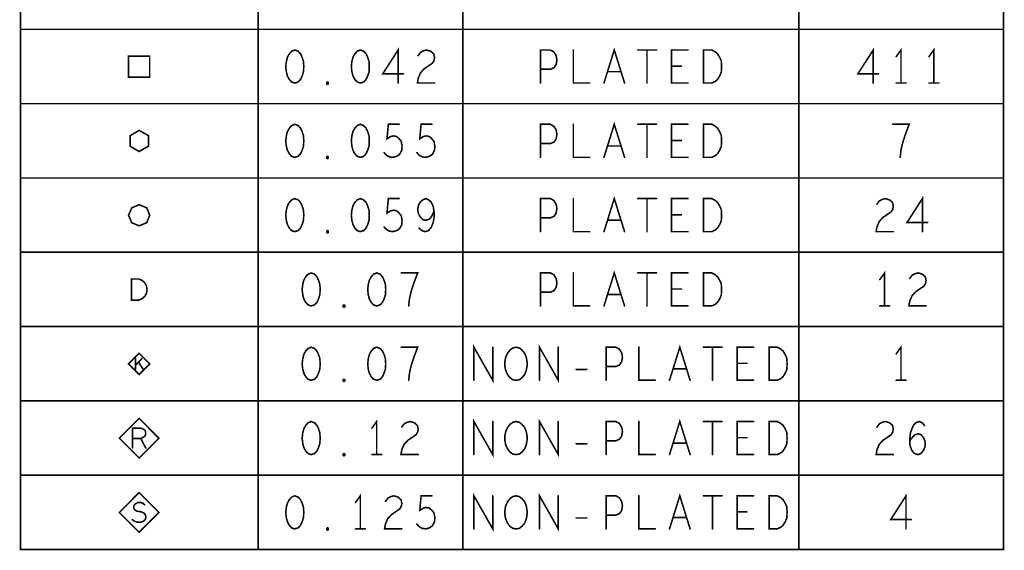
# Model space of a CAD drawing. Extents: x 28 to 61, y 24.9 to 46.
# Tile 22 of 59: x 39.9 to 43.6, y 39.9 to 41.9. Entities that reach past the tile are written whole.
import ezdxf

# ---------------------------------------------------------------- set-up
doc = ezdxf.new("R2010")
doc.units = 0
doc.layers.add('1', color=2, linetype='CONTINUOUS')

msp = doc.modelspace()

# ---------------------------------------------------------------- linework, layer by layer
at = {"layer": '1', "const_width": 0.006}
for points in [[(39.877, 39.91), (43.597, 39.91), (43.597, 44.375), (39.877, 44.375), (39.877, 39.91)], [(40.776, 43.844), (40.776, 39.91)], [(41.551, 39.91), (41.551, 43.844)], [(42.822, 43.844), (42.822, 39.91)], [(43.597, 41.877), (39.877, 41.877)], [(41.306, 41.674), (41.306, 41.799), (41.248, 41.709), (41.326, 41.709)], [(42.085, 41.674), (42.124, 41.799), (42.163, 41.674)], [(43.104, 41.674), (43.104, 41.799), (43.046, 41.709), (43.124, 41.709)], [(43.209, 41.674), (43.209, 41.799), (43.191, 41.774)], [(43.333, 41.674), (43.333, 41.799), (43.315, 41.774)], [(40.286, 41.696), (40.366, 41.696), (40.366, 41.776), (40.286, 41.776), (40.286, 41.696)], [(40.915, 41.799), (40.903, 41.794), (40.894, 41.784), (40.887, 41.771), (40.883, 41.755), (40.881, 41.736), (40.883, 41.717), (40.887, 41.701), (40.894, 41.688), (40.903, 41.678), (40.915, 41.674), (40.928, 41.678), (40.937, 41.688), (40.943, 41.701), (40.948, 41.717), (40.949, 41.736), (40.948, 41.755), (40.943, 41.771), (40.937, 41.784), (40.928, 41.794), (40.915, 41.799)], [(41.163, 41.799), (41.151, 41.794), (41.142, 41.784), (41.135, 41.771), (41.131, 41.755), (41.129, 41.736), (41.131, 41.717), (41.135, 41.701), (41.142, 41.688), (41.151, 41.678), (41.163, 41.674), (41.176, 41.678), (41.185, 41.688), (41.191, 41.701), (41.196, 41.717), (41.197, 41.736), (41.196, 41.755), (41.191, 41.771), (41.185, 41.784), (41.176, 41.794), (41.163, 41.799)], [(41.382, 41.778), (41.391, 41.79), (41.402, 41.796), (41.414, 41.799), (41.43, 41.794), (41.441, 41.784), (41.444, 41.771), (41.442, 41.759), (41.436, 41.749), (41.405, 41.728), (41.391, 41.713), (41.382, 41.692), (41.379, 41.674), (41.444, 41.674)], [(41.845, 41.674), (41.845, 41.799), (41.882, 41.799), (41.895, 41.792), (41.904, 41.778), (41.907, 41.761), (41.904, 41.744), (41.896, 41.732), (41.882, 41.726), (41.845, 41.726)], [(41.969, 41.799), (41.969, 41.674), (42.031, 41.674)], [(42.213, 41.799), (42.284, 41.799)], [(42.248, 41.799), (42.248, 41.674)], [(42.403, 41.674), (42.341, 41.674), (42.341, 41.799), (42.403, 41.799)], [(42.462, 41.674), (42.462, 41.799), (42.493, 41.799), (42.506, 41.792), (42.515, 41.784), (42.523, 41.771), (42.529, 41.757), (42.53, 41.736), (42.529, 41.715), (42.523, 41.701), (42.515, 41.688), (42.506, 41.68), (42.493, 41.674), (42.462, 41.674)], [(42.378, 41.738), (42.341, 41.738)], [(42.149, 41.717), (42.099, 41.717)], [(41.039, 41.669), (41.036, 41.671), (41.036, 41.676), (41.039, 41.678), (41.042, 41.676), (41.042, 41.671), (41.039, 41.669)], [(43.191, 41.674), (43.228, 41.674)], [(43.315, 41.674), (43.352, 41.674)], [(39.877, 41.596), (43.597, 41.596)], [(40.915, 41.518), (40.903, 41.513), (40.894, 41.503), (40.887, 41.49), (40.883, 41.474), (40.881, 41.455), (40.883, 41.436), (40.887, 41.42), (40.894, 41.407), (40.903, 41.397), (40.915, 41.393), (40.928, 41.397), (40.937, 41.407), (40.943, 41.42), (40.948, 41.436), (40.949, 41.455), (40.948, 41.474), (40.943, 41.49), (40.937, 41.503), (40.928, 41.513), (40.915, 41.518)], [(41.163, 41.518), (41.151, 41.513), (41.142, 41.503), (41.135, 41.49), (41.131, 41.474), (41.129, 41.455), (41.131, 41.436), (41.135, 41.42), (41.142, 41.407), (41.151, 41.397), (41.163, 41.393), (41.176, 41.397), (41.185, 41.407), (41.191, 41.42), (41.196, 41.436), (41.197, 41.455), (41.196, 41.474), (41.191, 41.49), (41.185, 41.503), (41.176, 41.513), (41.163, 41.518)], [(41.253, 41.411), (41.262, 41.401), (41.273, 41.395), (41.287, 41.393), (41.301, 41.397), (41.312, 41.405), (41.32, 41.42), (41.321, 41.436), (41.318, 41.453), (41.31, 41.463), (41.3, 41.472), (41.289, 41.474), (41.278, 41.472), (41.264, 41.463), (41.269, 41.518), (41.31, 41.518)], [(41.377, 41.411), (41.386, 41.401), (41.397, 41.395), (41.411, 41.393), (41.425, 41.397), (41.436, 41.405), (41.444, 41.42), (41.445, 41.436), (41.442, 41.453), (41.434, 41.463), (41.424, 41.472), (41.413, 41.474), (41.402, 41.472), (41.388, 41.463), (41.393, 41.518), (41.434, 41.518)], [(41.845, 41.393), (41.845, 41.518), (41.882, 41.518), (41.895, 41.511), (41.904, 41.497), (41.907, 41.48), (41.904, 41.463), (41.896, 41.451), (41.882, 41.445), (41.845, 41.445)], [(41.969, 41.518), (41.969, 41.393), (42.031, 41.393)], [(42.085, 41.393), (42.124, 41.518), (42.163, 41.393)], [(42.213, 41.518), (42.284, 41.518)], [(42.248, 41.518), (42.248, 41.393)], [(42.403, 41.393), (42.341, 41.393), (42.341, 41.518), (42.403, 41.518)], [(42.462, 41.393), (42.462, 41.518), (42.493, 41.518), (42.506, 41.511), (42.515, 41.503), (42.523, 41.49), (42.529, 41.476), (42.53, 41.455), (42.529, 41.434), (42.523, 41.42), (42.515, 41.407), (42.506, 41.399), (42.493, 41.393), (42.462, 41.393)], [(43.206, 41.393), (43.209, 41.42), (43.214, 41.443), (43.22, 41.463), (43.228, 41.486), (43.24, 41.518), (43.178, 41.518)], [(40.326, 41.495), (40.292, 41.475), (40.292, 41.435), (40.326, 41.415), (40.361, 41.435), (40.361, 41.475), (40.326, 41.495)], [(42.149, 41.436), (42.099, 41.436)], [(42.378, 41.457), (42.341, 41.457)], [(41.039, 41.388), (41.036, 41.39), (41.036, 41.395), (41.039, 41.397), (41.042, 41.395), (41.042, 41.39), (41.039, 41.388)], [(43.597, 41.315), (39.877, 41.315)], [(42.085, 41.112), (42.124, 41.237), (42.163, 41.112)], [(43.29, 41.112), (43.29, 41.237), (43.232, 41.147), (43.31, 41.147)], [(40.366, 41.174), (40.355, 41.202), (40.326, 41.214), (40.298, 41.202), (40.286, 41.174), (40.298, 41.146), (40.326, 41.134), (40.355, 41.146), (40.366, 41.174)], [(40.915, 41.237), (40.903, 41.232), (40.894, 41.222), (40.887, 41.209), (40.883, 41.193), (40.881, 41.174), (40.883, 41.155), (40.887, 41.139), (40.894, 41.126), (40.903, 41.116), (40.915, 41.112), (40.928, 41.116), (40.937, 41.126), (40.943, 41.139), (40.948, 41.155), (40.949, 41.174), (40.948, 41.193), (40.943, 41.209), (40.937, 41.222), (40.928, 41.232), (40.915, 41.237)], [(41.163, 41.237), (41.151, 41.232), (41.142, 41.222), (41.135, 41.209), (41.131, 41.193), (41.129, 41.174), (41.131, 41.155), (41.135, 41.139), (41.142, 41.126), (41.151, 41.116), (41.163, 41.112), (41.176, 41.116), (41.185, 41.126), (41.191, 41.139), (41.196, 41.155), (41.197, 41.174), (41.196, 41.193), (41.191, 41.209), (41.185, 41.222), (41.176, 41.232), (41.163, 41.237)], [(41.253, 41.13), (41.262, 41.12), (41.273, 41.114), (41.287, 41.112), (41.301, 41.116), (41.312, 41.124), (41.32, 41.139), (41.321, 41.155), (41.318, 41.172), (41.31, 41.182), (41.3, 41.191), (41.289, 41.193), (41.278, 41.191), (41.264, 41.182), (41.269, 41.237), (41.31, 41.237)], [(41.385, 41.126), (41.396, 41.116), (41.408, 41.112), (41.421, 41.116), (41.431, 41.128), (41.439, 41.147), (41.442, 41.166), (41.442, 41.189), (41.439, 41.207), (41.431, 41.224), (41.422, 41.232), (41.411, 41.237), (41.399, 41.232), (41.39, 41.224), (41.383, 41.212), (41.38, 41.195), (41.383, 41.18), (41.391, 41.166), (41.4, 41.157), (41.411, 41.155), (41.424, 41.159), (41.433, 41.17), (41.442, 41.189)], [(41.845, 41.112), (41.845, 41.237), (41.882, 41.237), (41.895, 41.23), (41.904, 41.216), (41.907, 41.199), (41.904, 41.182), (41.896, 41.17), (41.882, 41.164), (41.845, 41.164)], [(41.969, 41.237), (41.969, 41.112), (42.031, 41.112)], [(42.213, 41.237), (42.284, 41.237)], [(42.248, 41.237), (42.248, 41.112)], [(42.403, 41.112), (42.341, 41.112), (42.341, 41.237), (42.403, 41.237)], [(42.462, 41.112), (42.462, 41.237), (42.493, 41.237), (42.506, 41.23), (42.515, 41.222), (42.523, 41.209), (42.529, 41.195), (42.53, 41.174), (42.529, 41.153), (42.523, 41.139), (42.515, 41.126), (42.506, 41.118), (42.493, 41.112), (42.462, 41.112)], [(43.118, 41.216), (43.127, 41.228), (43.138, 41.234), (43.15, 41.237), (43.166, 41.232), (43.177, 41.222), (43.18, 41.209), (43.178, 41.197), (43.172, 41.187), (43.141, 41.166), (43.127, 41.151), (43.118, 41.13), (43.115, 41.112), (43.18, 41.112)], [(42.378, 41.176), (42.341, 41.176)], [(42.149, 41.155), (42.099, 41.155)], [(41.039, 41.107), (41.036, 41.109), (41.036, 41.114), (41.039, 41.116), (41.042, 41.114), (41.042, 41.109), (41.039, 41.107)], [(39.877, 41.034), (43.597, 41.034)], [(40.977, 40.956), (40.965, 40.951), (40.956, 40.941), (40.949, 40.928), (40.945, 40.912), (40.943, 40.893), (40.945, 40.874), (40.949, 40.858), (40.956, 40.845), (40.965, 40.835), (40.977, 40.831), (40.99, 40.835), (40.999, 40.845), (41.005, 40.858), (41.01, 40.874), (41.011, 40.893), (41.01, 40.912), (41.005, 40.928), (40.999, 40.941), (40.99, 40.951), (40.977, 40.956)], [(41.225, 40.956), (41.213, 40.951), (41.204, 40.941), (41.197, 40.928), (41.193, 40.912), (41.191, 40.893), (41.193, 40.874), (41.197, 40.858), (41.204, 40.845), (41.213, 40.835), (41.225, 40.831), (41.238, 40.835), (41.247, 40.845), (41.253, 40.858), (41.258, 40.874), (41.259, 40.893), (41.258, 40.912), (41.253, 40.928), (41.247, 40.941), (41.238, 40.951), (41.225, 40.956)], [(41.346, 40.831), (41.349, 40.858), (41.354, 40.881), (41.36, 40.901), (41.368, 40.924), (41.38, 40.956), (41.318, 40.956)], [(41.845, 40.831), (41.845, 40.956), (41.882, 40.956), (41.895, 40.949), (41.904, 40.935), (41.907, 40.918), (41.904, 40.901), (41.896, 40.889), (41.882, 40.883), (41.845, 40.883)], [(41.969, 40.956), (41.969, 40.831), (42.031, 40.831)], [(42.085, 40.831), (42.124, 40.956), (42.163, 40.831)], [(42.213, 40.956), (42.284, 40.956)], [(42.248, 40.956), (42.248, 40.831)], [(42.403, 40.831), (42.341, 40.831), (42.341, 40.956), (42.403, 40.956)], [(42.462, 40.831), (42.462, 40.956), (42.493, 40.956), (42.506, 40.949), (42.515, 40.941), (42.523, 40.928), (42.529, 40.914), (42.53, 40.893), (42.529, 40.872), (42.523, 40.858), (42.515, 40.845), (42.506, 40.837), (42.493, 40.831), (42.462, 40.831)], [(43.147, 40.831), (43.147, 40.956), (43.129, 40.931)], [(43.242, 40.935), (43.251, 40.947), (43.262, 40.953), (43.274, 40.956), (43.29, 40.951), (43.301, 40.941), (43.304, 40.928), (43.302, 40.916), (43.296, 40.906), (43.265, 40.885), (43.251, 40.87), (43.242, 40.849), (43.239, 40.831), (43.304, 40.831)], [(40.297, 40.853), (40.297, 40.933), (40.324, 40.933), (40.334, 40.929), (40.342, 40.924), (40.349, 40.916), (40.354, 40.906), (40.356, 40.893), (40.354, 40.88), (40.349, 40.87), (40.342, 40.862), (40.334, 40.857), (40.324, 40.853), (40.297, 40.853)], [(42.149, 40.874), (42.099, 40.874)], [(42.378, 40.895), (42.341, 40.895)], [(41.101, 40.826), (41.098, 40.828), (41.098, 40.833), (41.101, 40.835), (41.104, 40.833), (41.104, 40.828), (41.101, 40.826)], [(43.129, 40.831), (43.166, 40.831)], [(43.597, 40.753), (39.877, 40.753)], [(40.366, 40.612), (40.326, 40.652), (40.286, 40.612), (40.326, 40.572), (40.366, 40.612)], [(40.977, 40.675), (40.965, 40.67), (40.956, 40.66), (40.949, 40.647), (40.945, 40.631), (40.943, 40.612), (40.945, 40.593), (40.949, 40.577), (40.956, 40.564), (40.965, 40.554), (40.977, 40.55), (40.99, 40.554), (40.999, 40.564), (41.005, 40.577), (41.01, 40.593), (41.011, 40.612), (41.01, 40.631), (41.005, 40.647), (40.999, 40.66), (40.99, 40.67), (40.977, 40.675)], [(41.225, 40.675), (41.213, 40.67), (41.204, 40.66), (41.197, 40.647), (41.193, 40.631), (41.191, 40.612), (41.193, 40.593), (41.197, 40.577), (41.204, 40.564), (41.213, 40.554), (41.225, 40.55), (41.238, 40.554), (41.247, 40.564), (41.253, 40.577), (41.258, 40.593), (41.259, 40.612), (41.258, 40.631), (41.253, 40.647), (41.247, 40.66), (41.238, 40.67), (41.225, 40.675)], [(41.346, 40.55), (41.349, 40.577), (41.354, 40.6), (41.36, 40.62), (41.368, 40.643), (41.38, 40.675), (41.318, 40.675)], [(41.593, 40.55), (41.593, 40.675), (41.664, 40.55), (41.664, 40.675)], [(41.752, 40.55), (41.74, 40.552), (41.729, 40.56), (41.72, 40.572), (41.713, 40.587), (41.71, 40.604), (41.71, 40.62), (41.713, 40.637), (41.72, 40.652), (41.729, 40.664), (41.74, 40.672), (41.752, 40.675), (41.765, 40.672), (41.775, 40.664), (41.785, 40.652), (41.791, 40.637), (41.794, 40.62), (41.794, 40.604), (41.791, 40.587), (41.785, 40.572), (41.775, 40.56), (41.765, 40.552), (41.752, 40.55)], [(41.841, 40.55), (41.841, 40.675), (41.912, 40.55), (41.912, 40.675)], [(42.093, 40.55), (42.093, 40.675), (42.13, 40.675), (42.143, 40.668), (42.152, 40.654), (42.155, 40.637), (42.152, 40.62), (42.144, 40.608), (42.13, 40.602), (42.093, 40.602)], [(42.217, 40.675), (42.217, 40.55), (42.279, 40.55)], [(42.333, 40.55), (42.372, 40.675), (42.411, 40.55)], [(42.461, 40.675), (42.532, 40.675)], [(42.496, 40.675), (42.496, 40.55)], [(42.651, 40.55), (42.589, 40.55), (42.589, 40.675), (42.651, 40.675)], [(42.71, 40.55), (42.71, 40.675), (42.741, 40.675), (42.754, 40.668), (42.763, 40.66), (42.771, 40.647), (42.777, 40.633), (42.778, 40.612), (42.777, 40.591), (42.771, 40.577), (42.763, 40.564), (42.754, 40.556), (42.741, 40.55), (42.71, 40.55)], [(43.209, 40.55), (43.209, 40.675), (43.191, 40.65)], [(40.312, 40.592), (40.312, 40.632)], [(40.337, 40.632), (40.312, 40.607)], [(40.341, 40.592), (40.323, 40.619)], [(42.626, 40.614), (42.589, 40.614)], [(41.98, 40.591), (42.02, 40.591)], [(42.397, 40.593), (42.347, 40.593)], [(41.101, 40.545), (41.098, 40.547), (41.098, 40.552), (41.101, 40.554), (41.104, 40.552), (41.104, 40.547), (41.101, 40.545)], [(43.191, 40.55), (43.228, 40.55)], [(39.877, 40.472), (43.597, 40.472)], [(40.401, 40.331), (40.326, 40.406), (40.251, 40.331), (40.326, 40.256), (40.401, 40.331)], [(40.977, 40.394), (40.965, 40.389), (40.956, 40.379), (40.949, 40.366), (40.945, 40.35), (40.943, 40.331), (40.945, 40.312), (40.949, 40.296), (40.956, 40.283), (40.965, 40.273), (40.977, 40.269), (40.99, 40.273), (40.999, 40.283), (41.005, 40.296), (41.01, 40.312), (41.011, 40.331), (41.01, 40.35), (41.005, 40.366), (40.999, 40.379), (40.99, 40.389), (40.977, 40.394)], [(41.225, 40.269), (41.225, 40.394), (41.207, 40.369)], [(41.32, 40.373), (41.329, 40.385), (41.34, 40.391), (41.352, 40.394), (41.368, 40.389), (41.379, 40.379), (41.382, 40.366), (41.38, 40.354), (41.374, 40.344), (41.343, 40.323), (41.329, 40.308), (41.32, 40.287), (41.317, 40.269), (41.382, 40.269)], [(41.593, 40.269), (41.593, 40.394), (41.664, 40.269), (41.664, 40.394)], [(41.752, 40.269), (41.74, 40.271), (41.729, 40.279), (41.72, 40.291), (41.713, 40.306), (41.71, 40.323), (41.71, 40.339), (41.713, 40.356), (41.72, 40.371), (41.729, 40.383), (41.74, 40.391), (41.752, 40.394), (41.765, 40.391), (41.775, 40.383), (41.785, 40.371), (41.791, 40.356), (41.794, 40.339), (41.794, 40.323), (41.791, 40.306), (41.785, 40.291), (41.775, 40.279), (41.765, 40.271), (41.752, 40.269)], [(41.841, 40.269), (41.841, 40.394), (41.912, 40.269), (41.912, 40.394)], [(42.093, 40.269), (42.093, 40.394), (42.13, 40.394), (42.143, 40.387), (42.152, 40.373), (42.155, 40.356), (42.152, 40.339), (42.144, 40.327), (42.13, 40.321), (42.093, 40.321)], [(42.217, 40.394), (42.217, 40.269), (42.279, 40.269)], [(42.333, 40.269), (42.372, 40.394), (42.411, 40.269)], [(42.461, 40.394), (42.532, 40.394)], [(42.496, 40.394), (42.496, 40.269)], [(42.651, 40.269), (42.589, 40.269), (42.589, 40.394), (42.651, 40.394)], [(42.71, 40.269), (42.71, 40.394), (42.741, 40.394), (42.754, 40.387), (42.763, 40.379), (42.771, 40.366), (42.777, 40.352), (42.778, 40.331), (42.777, 40.31), (42.771, 40.296), (42.763, 40.283), (42.754, 40.275), (42.741, 40.269), (42.71, 40.269)], [(43.118, 40.373), (43.127, 40.385), (43.138, 40.391), (43.15, 40.394), (43.166, 40.389), (43.177, 40.379), (43.18, 40.366), (43.178, 40.354), (43.172, 40.344), (43.141, 40.323), (43.127, 40.308), (43.118, 40.287), (43.115, 40.269), (43.18, 40.269)], [(43.242, 40.321), (43.253, 40.335), (43.262, 40.344), (43.274, 40.348), (43.285, 40.344), (43.293, 40.335), (43.299, 40.323), (43.301, 40.308), (43.299, 40.296), (43.293, 40.283), (43.284, 40.273), (43.273, 40.269), (43.26, 40.273), (43.25, 40.285), (43.243, 40.304), (43.242, 40.325), (43.245, 40.352), (43.25, 40.366), (43.257, 40.381), (43.268, 40.391), (43.279, 40.394), (43.29, 40.389), (43.298, 40.379)], [(40.301, 40.294), (40.301, 40.369), (40.332, 40.369), (40.342, 40.365), (40.349, 40.36), (40.351, 40.35), (40.349, 40.34), (40.341, 40.334), (40.332, 40.33), (40.301, 40.33)], [(40.332, 40.33), (40.351, 40.294)], [(42.626, 40.333), (42.589, 40.333)], [(41.98, 40.31), (42.02, 40.31)], [(42.397, 40.312), (42.347, 40.312)], [(41.101, 40.264), (41.098, 40.266), (41.098, 40.271), (41.101, 40.273), (41.104, 40.271), (41.104, 40.266), (41.101, 40.264)], [(41.207, 40.269), (41.244, 40.269)], [(43.597, 40.191), (39.877, 40.191)], [(40.401, 40.05), (40.326, 40.125), (40.251, 40.05), (40.326, 39.975), (40.401, 40.05)], [(40.915, 40.113), (40.903, 40.108), (40.894, 40.098), (40.887, 40.085), (40.883, 40.069), (40.881, 40.05), (40.883, 40.031), (40.887, 40.015), (40.894, 40.002), (40.903, 39.992), (40.915, 39.988), (40.928, 39.992), (40.937, 40.002), (40.943, 40.015), (40.948, 40.031), (40.949, 40.05), (40.948, 40.069), (40.943, 40.085), (40.937, 40.098), (40.928, 40.108), (40.915, 40.113)], [(41.163, 39.988), (41.163, 40.113), (41.145, 40.088)], [(41.258, 40.092), (41.267, 40.104), (41.278, 40.11), (41.29, 40.113), (41.306, 40.108), (41.317, 40.098), (41.32, 40.085), (41.318, 40.073), (41.312, 40.063), (41.281, 40.042), (41.267, 40.027), (41.258, 40.006), (41.255, 39.988), (41.32, 39.988)], [(41.377, 40.006), (41.386, 39.996), (41.397, 39.99), (41.411, 39.988), (41.425, 39.992), (41.436, 40), (41.444, 40.015), (41.445, 40.031), (41.442, 40.048), (41.434, 40.058), (41.424, 40.067), (41.413, 40.069), (41.402, 40.067), (41.388, 40.058), (41.393, 40.113), (41.434, 40.113)], [(41.593, 39.988), (41.593, 40.113), (41.664, 39.988), (41.664, 40.113)], [(41.752, 39.988), (41.74, 39.99), (41.729, 39.998), (41.72, 40.01), (41.713, 40.025), (41.71, 40.042), (41.71, 40.058), (41.713, 40.075), (41.72, 40.09), (41.729, 40.102), (41.74, 40.11), (41.752, 40.113), (41.765, 40.11), (41.775, 40.102), (41.785, 40.09), (41.791, 40.075), (41.794, 40.058), (41.794, 40.042), (41.791, 40.025), (41.785, 40.01), (41.775, 39.998), (41.765, 39.99), (41.752, 39.988)], [(41.841, 39.988), (41.841, 40.113), (41.912, 39.988), (41.912, 40.113)], [(42.093, 39.988), (42.093, 40.113), (42.13, 40.113), (42.143, 40.106), (42.152, 40.092), (42.155, 40.075), (42.152, 40.058), (42.144, 40.046), (42.13, 40.04), (42.093, 40.04)], [(42.217, 40.113), (42.217, 39.988), (42.279, 39.988)], [(42.333, 39.988), (42.372, 40.113), (42.411, 39.988)], [(42.461, 40.113), (42.532, 40.113)], [(42.496, 40.113), (42.496, 39.988)], [(42.651, 39.988), (42.589, 39.988), (42.589, 40.113), (42.651, 40.113)], [(42.71, 39.988), (42.71, 40.113), (42.741, 40.113), (42.754, 40.106), (42.763, 40.098), (42.771, 40.085), (42.777, 40.071), (42.778, 40.05), (42.777, 40.029), (42.771, 40.015), (42.763, 40.002), (42.754, 39.994), (42.741, 39.988), (42.71, 39.988)], [(43.228, 39.988), (43.228, 40.113), (43.17, 40.023), (43.248, 40.023)], [(40.3, 40.023), (40.31, 40.016), (40.321, 40.013), (40.331, 40.013), (40.341, 40.016), (40.349, 40.023), (40.352, 40.031), (40.35, 40.04), (40.344, 40.048), (40.332, 40.053), (40.317, 40.055), (40.309, 40.06), (40.305, 40.069), (40.307, 40.078), (40.314, 40.084), (40.322, 40.088), (40.331, 40.088), (40.34, 40.085), (40.347, 40.079)], [(42.626, 40.052), (42.589, 40.052)], [(41.98, 40.029), (42.02, 40.029)], [(42.397, 40.031), (42.347, 40.031)], [(41.039, 39.983), (41.036, 39.985), (41.036, 39.99), (41.039, 39.992), (41.042, 39.99), (41.042, 39.985), (41.039, 39.983)], [(41.145, 39.988), (41.182, 39.988)]]:
    msp.add_lwpolyline(points, dxfattribs=at)
at = {"layer": '1', "const_width": 0.003}
for points in [[(39.8785, 41.877, 1), (39.8755, 41.877, 1)], [(43.5985, 41.877, 1), (43.5955, 41.877, 1)], [(40.9165, 41.799, 1), (40.9135, 41.799, 1)], [(40.9165, 41.799, 1), (40.9135, 41.799, 1)], [(41.1645, 41.799, 1), (41.1615, 41.799, 1)], [(41.1645, 41.799, 1), (41.1615, 41.799, 1)], [(41.3835, 41.778, 1), (41.3805, 41.778, 1)], [(41.9705, 41.799, 1), (41.9675, 41.799, 1)], [(42.2145, 41.799, 1), (42.2115, 41.799, 1)], [(42.2495, 41.799, 1), (42.2465, 41.799, 1)], [(42.2855, 41.799, 1), (42.2825, 41.799, 1)], [(42.4045, 41.799, 1), (42.4015, 41.799, 1)], [(43.1925, 41.774, 1), (43.1895, 41.774, 1)], [(43.3165, 41.774, 1), (43.3135, 41.774, 1)], [(42.3425, 41.738, 1), (42.3395, 41.738, 1)], [(42.3795, 41.738, 1), (42.3765, 41.738, 1)], [(40.2875, 41.696, 1), (40.2845, 41.696, 1)], [(40.2875, 41.696, 1), (40.2845, 41.696, 1)], [(41.3275, 41.709, 1), (41.3245, 41.709, 1)], [(41.8465, 41.726, 1), (41.8435, 41.726, 1)], [(42.1005, 41.717, 1), (42.0975, 41.717, 1)], [(42.1505, 41.717, 1), (42.1475, 41.717, 1)], [(43.1255, 41.709, 1), (43.1225, 41.709, 1)], [(41.0405, 41.669, 1), (41.0375, 41.669, 1)], [(41.0405, 41.669, 1), (41.0375, 41.669, 1)], [(41.3075, 41.674, 1), (41.3045, 41.674, 1)], [(41.4455, 41.674, 1), (41.4425, 41.674, 1)], [(41.8465, 41.674, 1), (41.8435, 41.674, 1)], [(42.0325, 41.674, 1), (42.0295, 41.674, 1)], [(42.0865, 41.674, 1), (42.0835, 41.674, 1)], [(42.1645, 41.674, 1), (42.1615, 41.674, 1)], [(42.2495, 41.674, 1), (42.2465, 41.674, 1)], [(42.4045, 41.674, 1), (42.4015, 41.674, 1)], [(42.4635, 41.674, 1), (42.4605, 41.674, 1)], [(42.4635, 41.674, 1), (42.4605, 41.674, 1)], [(43.1055, 41.674, 1), (43.1025, 41.674, 1)], [(43.1925, 41.674, 1), (43.1895, 41.674, 1)], [(43.2105, 41.674, 1), (43.2075, 41.674, 1)], [(43.2295, 41.674, 1), (43.2265, 41.674, 1)], [(43.3165, 41.674, 1), (43.3135, 41.674, 1)], [(43.3345, 41.674, 1), (43.3315, 41.674, 1)], [(43.3535, 41.674, 1), (43.3505, 41.674, 1)], [(39.8785, 41.596, 1), (39.8755, 41.596, 1)], [(43.5985, 41.596, 1), (43.5955, 41.596, 1)], [(40.9165, 41.518, 1), (40.9135, 41.518, 1)], [(40.9165, 41.518, 1), (40.9135, 41.518, 1)], [(41.1645, 41.518, 1), (41.1615, 41.518, 1)], [(41.1645, 41.518, 1), (41.1615, 41.518, 1)], [(41.3115, 41.518, 1), (41.3085, 41.518, 1)], [(41.4355, 41.518, 1), (41.4325, 41.518, 1)], [(41.9705, 41.518, 1), (41.9675, 41.518, 1)], [(42.2145, 41.518, 1), (42.2115, 41.518, 1)], [(42.2495, 41.518, 1), (42.2465, 41.518, 1)], [(42.2855, 41.518, 1), (42.2825, 41.518, 1)], [(42.4045, 41.518, 1), (42.4015, 41.518, 1)], [(43.1795, 41.518, 1), (43.1765, 41.518, 1)], [(40.3275, 41.495, 1), (40.3245, 41.495, 1)], [(40.3275, 41.495, 1), (40.3245, 41.495, 1)], [(41.8465, 41.445, 1), (41.8435, 41.445, 1)], [(42.1005, 41.436, 1), (42.0975, 41.436, 1)], [(42.1505, 41.436, 1), (42.1475, 41.436, 1)], [(42.3425, 41.457, 1), (42.3395, 41.457, 1)], [(42.3795, 41.457, 1), (42.3765, 41.457, 1)], [(41.2545, 41.411, 1), (41.2515, 41.411, 1)], [(41.3785, 41.411, 1), (41.3755, 41.411, 1)], [(41.8465, 41.393, 1), (41.8435, 41.393, 1)], [(42.0325, 41.393, 1), (42.0295, 41.393, 1)], [(42.0865, 41.393, 1), (42.0835, 41.393, 1)], [(42.1645, 41.393, 1), (42.1615, 41.393, 1)], [(42.2495, 41.393, 1), (42.2465, 41.393, 1)], [(42.4045, 41.393, 1), (42.4015, 41.393, 1)], [(42.4635, 41.393, 1), (42.4605, 41.393, 1)], [(42.4635, 41.393, 1), (42.4605, 41.393, 1)], [(43.2075, 41.393, 1), (43.2045, 41.393, 1)], [(41.0405, 41.388, 1), (41.0375, 41.388, 1)], [(41.0405, 41.388, 1), (41.0375, 41.388, 1)], [(39.8785, 41.315, 1), (39.8755, 41.315, 1)], [(43.5985, 41.315, 1), (43.5955, 41.315, 1)], [(40.9165, 41.237, 1), (40.9135, 41.237, 1)], [(40.9165, 41.237, 1), (40.9135, 41.237, 1)], [(41.1645, 41.237, 1), (41.1615, 41.237, 1)], [(41.1645, 41.237, 1), (41.1615, 41.237, 1)], [(41.3115, 41.237, 1), (41.3085, 41.237, 1)], [(41.9705, 41.237, 1), (41.9675, 41.237, 1)], [(42.2145, 41.237, 1), (42.2115, 41.237, 1)], [(42.2495, 41.237, 1), (42.2465, 41.237, 1)], [(42.2855, 41.237, 1), (42.2825, 41.237, 1)], [(42.4045, 41.237, 1), (42.4015, 41.237, 1)], [(43.1195, 41.216, 1), (43.1165, 41.216, 1)], [(40.3675, 41.174, 1), (40.3645, 41.174, 1)], [(40.3675, 41.174, 1), (40.3645, 41.174, 1)], [(41.4435, 41.189, 1), (41.4405, 41.189, 1)], [(42.3425, 41.176, 1), (42.3395, 41.176, 1)], [(42.3795, 41.176, 1), (42.3765, 41.176, 1)], [(41.8465, 41.164, 1), (41.8435, 41.164, 1)], [(42.1005, 41.155, 1), (42.0975, 41.155, 1)], [(42.1505, 41.155, 1), (42.1475, 41.155, 1)], [(43.3115, 41.147, 1), (43.3085, 41.147, 1)], [(41.0405, 41.107, 1), (41.0375, 41.107, 1)], [(41.0405, 41.107, 1), (41.0375, 41.107, 1)], [(41.2545, 41.13, 1), (41.2515, 41.13, 1)], [(41.3865, 41.126, 1), (41.3835, 41.126, 1)], [(41.8465, 41.112, 1), (41.8435, 41.112, 1)], [(42.0325, 41.112, 1), (42.0295, 41.112, 1)], [(42.0865, 41.112, 1), (42.0835, 41.112, 1)], [(42.1645, 41.112, 1), (42.1615, 41.112, 1)], [(42.2495, 41.112, 1), (42.2465, 41.112, 1)], [(42.4045, 41.112, 1), (42.4015, 41.112, 1)], [(42.4635, 41.112, 1), (42.4605, 41.112, 1)], [(42.4635, 41.112, 1), (42.4605, 41.112, 1)], [(43.1815, 41.112, 1), (43.1785, 41.112, 1)], [(43.2915, 41.112, 1), (43.2885, 41.112, 1)], [(39.8785, 41.034, 1), (39.8755, 41.034, 1)], [(43.5985, 41.034, 1), (43.5955, 41.034, 1)], [(40.9785, 40.956, 1), (40.9755, 40.956, 1)], [(40.9785, 40.956, 1), (40.9755, 40.956, 1)], [(41.2265, 40.956, 1), (41.2235, 40.956, 1)], [(41.2265, 40.956, 1), (41.2235, 40.956, 1)], [(41.3195, 40.956, 1), (41.3165, 40.956, 1)], [(41.9705, 40.956, 1), (41.9675, 40.956, 1)], [(42.2145, 40.956, 1), (42.2115, 40.956, 1)], [(42.2495, 40.956, 1), (42.2465, 40.956, 1)], [(42.2855, 40.956, 1), (42.2825, 40.956, 1)], [(42.4045, 40.956, 1), (42.4015, 40.956, 1)], [(43.1305, 40.931, 1), (43.1275, 40.931, 1)], [(43.2435, 40.935, 1), (43.2405, 40.935, 1)], [(41.8465, 40.883, 1), (41.8435, 40.883, 1)], [(42.1005, 40.874, 1), (42.0975, 40.874, 1)], [(42.1505, 40.874, 1), (42.1475, 40.874, 1)], [(42.3425, 40.895, 1), (42.3395, 40.895, 1)], [(42.3795, 40.895, 1), (42.3765, 40.895, 1)], [(40.2985, 40.853, 1), (40.2955, 40.853, 1)], [(40.2985, 40.853, 1), (40.2955, 40.853, 1)], [(41.1025, 40.826, 1), (41.0995, 40.826, 1)], [(41.1025, 40.826, 1), (41.0995, 40.826, 1)], [(41.3475, 40.831, 1), (41.3445, 40.831, 1)], [(41.8465, 40.831, 1), (41.8435, 40.831, 1)], [(42.0325, 40.831, 1), (42.0295, 40.831, 1)], [(42.0865, 40.831, 1), (42.0835, 40.831, 1)], [(42.1645, 40.831, 1), (42.1615, 40.831, 1)], [(42.2495, 40.831, 1), (42.2465, 40.831, 1)], [(42.4045, 40.831, 1), (42.4015, 40.831, 1)], [(42.4635, 40.831, 1), (42.4605, 40.831, 1)], [(42.4635, 40.831, 1), (42.4605, 40.831, 1)], [(43.1305, 40.831, 1), (43.1275, 40.831, 1)], [(43.1485, 40.831, 1), (43.1455, 40.831, 1)], [(43.1675, 40.831, 1), (43.1645, 40.831, 1)], [(43.3055, 40.831, 1), (43.3025, 40.831, 1)], [(39.8785, 40.753, 1), (39.8755, 40.753, 1)], [(43.5985, 40.753, 1), (43.5955, 40.753, 1)], [(40.9785, 40.675, 1), (40.9755, 40.675, 1)], [(40.9785, 40.675, 1), (40.9755, 40.675, 1)], [(41.2265, 40.675, 1), (41.2235, 40.675, 1)], [(41.2265, 40.675, 1), (41.2235, 40.675, 1)], [(41.3195, 40.675, 1), (41.3165, 40.675, 1)], [(41.6655, 40.675, 1), (41.6625, 40.675, 1)], [(41.9135, 40.675, 1), (41.9105, 40.675, 1)], [(42.2185, 40.675, 1), (42.2155, 40.675, 1)], [(42.4625, 40.675, 1), (42.4595, 40.675, 1)], [(42.4975, 40.675, 1), (42.4945, 40.675, 1)], [(42.5335, 40.675, 1), (42.5305, 40.675, 1)], [(42.6525, 40.675, 1), (42.6495, 40.675, 1)], [(43.1925, 40.65, 1), (43.1895, 40.65, 1)], [(40.3135, 40.632, 1), (40.3105, 40.632, 1)], [(40.3245, 40.619, 1), (40.3215, 40.619, 1)], [(40.3385, 40.632, 1), (40.3355, 40.632, 1)], [(40.3675, 40.612, 1), (40.3645, 40.612, 1)], [(40.3675, 40.612, 1), (40.3645, 40.612, 1)], [(42.5905, 40.614, 1), (42.5875, 40.614, 1)], [(42.6275, 40.614, 1), (42.6245, 40.614, 1)], [(40.3135, 40.607, 1), (40.3105, 40.607, 1)], [(40.3135, 40.592, 1), (40.3105, 40.592, 1)], [(40.3425, 40.592, 1), (40.3395, 40.592, 1)], [(41.9815, 40.591, 1), (41.9785, 40.591, 1)], [(42.0215, 40.591, 1), (42.0185, 40.591, 1)], [(42.0945, 40.602, 1), (42.0915, 40.602, 1)], [(42.3485, 40.593, 1), (42.3455, 40.593, 1)], [(42.3985, 40.593, 1), (42.3955, 40.593, 1)], [(41.1025, 40.545, 1), (41.0995, 40.545, 1)], [(41.1025, 40.545, 1), (41.0995, 40.545, 1)], [(41.3475, 40.55, 1), (41.3445, 40.55, 1)], [(41.5945, 40.55, 1), (41.5915, 40.55, 1)], [(41.7535, 40.55, 1), (41.7505, 40.55, 1)], [(41.7535, 40.55, 1), (41.7505, 40.55, 1)], [(41.8425, 40.55, 1), (41.8395, 40.55, 1)], [(42.0945, 40.55, 1), (42.0915, 40.55, 1)], [(42.2805, 40.55, 1), (42.2775, 40.55, 1)], [(42.3345, 40.55, 1), (42.3315, 40.55, 1)], [(42.4125, 40.55, 1), (42.4095, 40.55, 1)], [(42.4975, 40.55, 1), (42.4945, 40.55, 1)], [(42.6525, 40.55, 1), (42.6495, 40.55, 1)], [(42.7115, 40.55, 1), (42.7085, 40.55, 1)], [(42.7115, 40.55, 1), (42.7085, 40.55, 1)], [(43.1925, 40.55, 1), (43.1895, 40.55, 1)], [(43.2105, 40.55, 1), (43.2075, 40.55, 1)], [(43.2295, 40.55, 1), (43.2265, 40.55, 1)], [(39.8785, 40.472, 1), (39.8755, 40.472, 1)], [(43.5985, 40.472, 1), (43.5955, 40.472, 1)], [(40.9785, 40.394, 1), (40.9755, 40.394, 1)], [(40.9785, 40.394, 1), (40.9755, 40.394, 1)], [(41.6655, 40.394, 1), (41.6625, 40.394, 1)], [(41.9135, 40.394, 1), (41.9105, 40.394, 1)], [(42.2185, 40.394, 1), (42.2155, 40.394, 1)], [(42.4625, 40.394, 1), (42.4595, 40.394, 1)], [(42.4975, 40.394, 1), (42.4945, 40.394, 1)], [(42.5335, 40.394, 1), (42.5305, 40.394, 1)], [(42.6525, 40.394, 1), (42.6495, 40.394, 1)], [(41.2085, 40.369, 1), (41.2055, 40.369, 1)], [(41.3215, 40.373, 1), (41.3185, 40.373, 1)], [(43.1195, 40.373, 1), (43.1165, 40.373, 1)], [(43.2995, 40.379, 1), (43.2965, 40.379, 1)], [(40.3025, 40.33, 1), (40.2995, 40.33, 1)], [(40.3335, 40.33, 1), (40.3305, 40.33, 1)], [(40.4025, 40.331, 1), (40.3995, 40.331, 1)], [(40.4025, 40.331, 1), (40.3995, 40.331, 1)], [(42.0945, 40.321, 1), (42.0915, 40.321, 1)], [(42.5905, 40.333, 1), (42.5875, 40.333, 1)], [(42.6275, 40.333, 1), (42.6245, 40.333, 1)], [(43.2435, 40.321, 1), (43.2405, 40.321, 1)], [(40.3025, 40.294, 1), (40.2995, 40.294, 1)], [(40.3525, 40.294, 1), (40.3495, 40.294, 1)], [(41.9815, 40.31, 1), (41.9785, 40.31, 1)], [(42.0215, 40.31, 1), (42.0185, 40.31, 1)], [(42.3485, 40.312, 1), (42.3455, 40.312, 1)], [(42.3985, 40.312, 1), (42.3955, 40.312, 1)], [(41.1025, 40.264, 1), (41.0995, 40.264, 1)], [(41.1025, 40.264, 1), (41.0995, 40.264, 1)], [(41.2085, 40.269, 1), (41.2055, 40.269, 1)], [(41.2265, 40.269, 1), (41.2235, 40.269, 1)], [(41.2455, 40.269, 1), (41.2425, 40.269, 1)], [(41.3835, 40.269, 1), (41.3805, 40.269, 1)], [(41.5945, 40.269, 1), (41.5915, 40.269, 1)], [(41.7535, 40.269, 1), (41.7505, 40.269, 1)], [(41.7535, 40.269, 1), (41.7505, 40.269, 1)], [(41.8425, 40.269, 1), (41.8395, 40.269, 1)], [(42.0945, 40.269, 1), (42.0915, 40.269, 1)], [(42.2805, 40.269, 1), (42.2775, 40.269, 1)], [(42.3345, 40.269, 1), (42.3315, 40.269, 1)], [(42.4125, 40.269, 1), (42.4095, 40.269, 1)], [(42.4975, 40.269, 1), (42.4945, 40.269, 1)], [(42.6525, 40.269, 1), (42.6495, 40.269, 1)], [(42.7115, 40.269, 1), (42.7085, 40.269, 1)], [(42.7115, 40.269, 1), (42.7085, 40.269, 1)], [(43.1815, 40.269, 1), (43.1785, 40.269, 1)], [(39.8785, 40.191, 1), (39.8755, 40.191, 1)], [(43.5985, 40.191, 1), (43.5955, 40.191, 1)], [(40.9165, 40.113, 1), (40.9135, 40.113, 1)], [(40.9165, 40.113, 1), (40.9135, 40.113, 1)], [(41.2595, 40.092, 1), (41.2565, 40.092, 1)], [(41.4355, 40.113, 1), (41.4325, 40.113, 1)], [(41.6655, 40.113, 1), (41.6625, 40.113, 1)], [(41.9135, 40.113, 1), (41.9105, 40.113, 1)], [(42.2185, 40.113, 1), (42.2155, 40.113, 1)], [(42.4625, 40.113, 1), (42.4595, 40.113, 1)], [(42.4975, 40.113, 1), (42.4945, 40.113, 1)], [(42.5335, 40.113, 1), (42.5305, 40.113, 1)], [(42.6525, 40.113, 1), (42.6495, 40.113, 1)], [(40.3485, 40.079, 1), (40.3455, 40.079, 1)], [(41.1465, 40.088, 1), (41.1435, 40.088, 1)], [(42.5905, 40.052, 1), (42.5875, 40.052, 1)], [(42.6275, 40.052, 1), (42.6245, 40.052, 1)], [(40.3015, 40.023, 1), (40.2985, 40.023, 1)], [(40.4025, 40.05, 1), (40.3995, 40.05, 1)], [(40.4025, 40.05, 1), (40.3995, 40.05, 1)], [(41.9815, 40.029, 1), (41.9785, 40.029, 1)], [(42.0215, 40.029, 1), (42.0185, 40.029, 1)], [(42.0945, 40.04, 1), (42.0915, 40.04, 1)], [(42.3485, 40.031, 1), (42.3455, 40.031, 1)], [(42.3985, 40.031, 1), (42.3955, 40.031, 1)], [(43.2495, 40.023, 1), (43.2465, 40.023, 1)], [(41.0405, 39.983, 1), (41.0375, 39.983, 1)], [(41.0405, 39.983, 1), (41.0375, 39.983, 1)], [(41.1465, 39.988, 1), (41.1435, 39.988, 1)], [(41.1645, 39.988, 1), (41.1615, 39.988, 1)], [(41.1835, 39.988, 1), (41.1805, 39.988, 1)], [(41.3215, 39.988, 1), (41.3185, 39.988, 1)], [(41.3785, 40.006, 1), (41.3755, 40.006, 1)], [(41.5945, 39.988, 1), (41.5915, 39.988, 1)], [(41.7535, 39.988, 1), (41.7505, 39.988, 1)], [(41.7535, 39.988, 1), (41.7505, 39.988, 1)], [(41.8425, 39.988, 1), (41.8395, 39.988, 1)], [(42.0945, 39.988, 1), (42.0915, 39.988, 1)], [(42.2805, 39.988, 1), (42.2775, 39.988, 1)], [(42.3345, 39.988, 1), (42.3315, 39.988, 1)], [(42.4125, 39.988, 1), (42.4095, 39.988, 1)], [(42.4975, 39.988, 1), (42.4945, 39.988, 1)], [(42.6525, 39.988, 1), (42.6495, 39.988, 1)], [(42.7115, 39.988, 1), (42.7085, 39.988, 1)], [(42.7115, 39.988, 1), (42.7085, 39.988, 1)], [(43.2295, 39.988, 1), (43.2265, 39.988, 1)], [(39.8785, 39.91, 1), (39.8755, 39.91, 1)], [(39.8785, 39.91, 1), (39.8755, 39.91, 1)], [(40.7775, 39.91, 1), (40.7745, 39.91, 1)], [(41.5525, 39.91, 1), (41.5495, 39.91, 1)], [(42.8235, 39.91, 1), (42.8205, 39.91, 1)]]:
    msp.add_lwpolyline(points, format="xyb", close=True, dxfattribs=at)

doc.saveas('drawing.dxf')
